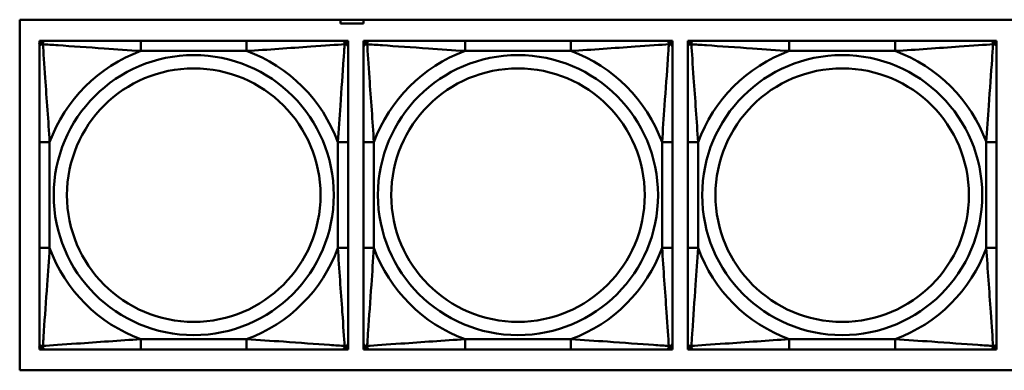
# Model space of a CAD drawing. Header units: inches. Extents: x 7.4 to 53, y 27.5 to 52.4.
# Tile 98 of 128: x 42.819 to 44.702, y 31.659 to 32.329. Entities that reach past the tile are written whole.
import ezdxf

# ---------------------------------------------------------------- set-up
doc = ezdxf.new("R2010")
doc.units = ezdxf.units.IN
doc.header["$MEASUREMENT"] = 0
doc.layers.add('Visible Edges(ANSI)', color=7, linetype='Continuous', lineweight=50)
doc.layers.add('Visible Tangent Edges(ANSI)', color=7, linetype='Continuous', lineweight=50)

msp = doc.modelspace()

# ---------------------------------------------------------------- linework, layer by layer
at = {"layer": 'Visible Edges(ANSI)'}
for p, q in [((42.8188, 31.6588), (42.8188, 32.3294)), ((42.8188, 32.3294), (45.3496, 32.3294)), ((43.4326, 32.3221), (43.4326, 32.3294)), ((43.4766, 32.3294), (43.4766, 32.3221)), ((43.4766, 32.3221), (43.4326, 32.3221)), ((42.8564, 32.2892), (42.8623, 32.2892)), ((42.8564, 32.2833), (42.8564, 32.2892)), ((42.8564, 32.2774), (42.8564, 32.2833)), ((42.8623, 32.2892), (42.8682, 32.2892)), ((43.2528, 32.2892), (43.0505, 32.2892)), ((43.4351, 32.2892), (43.441, 32.2892)), ((43.441, 32.2892), (43.447, 32.2892)), ((43.447, 32.2892), (43.447, 32.2833)), ((43.447, 32.2833), (43.447, 32.2774)), ((43.4764, 32.2892), (43.4823, 32.2892)), ((43.4764, 32.2833), (43.4764, 32.2892)), ((43.4764, 32.2774), (43.4764, 32.2833)), ((43.4823, 32.2892), (43.4882, 32.2892)), ((43.8728, 32.2892), (43.6705, 32.2892)), ((44.0551, 32.2892), (44.061, 32.2892)), ((44.061, 32.2892), (44.067, 32.2892)), ((44.067, 32.2892), (44.067, 32.2833)), ((44.067, 32.2833), (44.067, 32.2774)), ((44.0964, 32.2892), (44.1023, 32.2892)), ((44.0964, 32.2833), (44.0964, 32.2892)), ((44.0964, 32.2774), (44.0964, 32.2833)), ((44.1023, 32.2892), (44.1082, 32.2892)), ((44.4928, 32.2892), (44.2905, 32.2892)), ((44.6751, 32.2892), (44.681, 32.2892)), ((44.681, 32.2892), (44.687, 32.2892)), ((44.687, 32.2892), (44.687, 32.2833)), ((44.687, 32.2833), (44.687, 32.2774)), ((42.8564, 32.0951), (42.8564, 31.8928)), ((43.447, 31.8928), (43.447, 32.0951)), ((43.4764, 32.0951), (43.4764, 31.8928)), ((44.067, 31.8928), (44.067, 32.0951)), ((44.0964, 32.0951), (44.0964, 31.8928)), ((44.687, 31.8928), (44.687, 32.0951)), ((42.8564, 31.7046), (42.8564, 31.7105)), ((43.447, 31.7105), (43.447, 31.7046)), ((43.4764, 31.7046), (43.4764, 31.7105)), ((44.067, 31.7105), (44.067, 31.7046)), ((44.0964, 31.7046), (44.0964, 31.7105)), ((44.687, 31.7105), (44.687, 31.7046)), ((42.8564, 31.6986), (42.8564, 31.7046)), ((42.8623, 31.6986), (42.8564, 31.6986)), ((42.8682, 31.6986), (42.8623, 31.6986)), ((43.0505, 31.6986), (43.2528, 31.6986)), ((43.441, 31.6986), (43.4351, 31.6986)), ((43.447, 31.6986), (43.441, 31.6986)), ((43.447, 31.7046), (43.447, 31.6986)), ((43.4764, 31.6986), (43.4764, 31.7046)), ((43.4823, 31.6986), (43.4764, 31.6986)), ((43.4882, 31.6986), (43.4823, 31.6986)), ((43.6705, 31.6986), (43.8728, 31.6986)), ((44.061, 31.6986), (44.0551, 31.6986)), ((44.067, 31.6986), (44.061, 31.6986)), ((44.067, 31.7046), (44.067, 31.6986)), ((44.0964, 31.6986), (44.0964, 31.7046)), ((44.1023, 31.6986), (44.0964, 31.6986)), ((44.1082, 31.6986), (44.1023, 31.6986)), ((44.2905, 31.6986), (44.4928, 31.6986)), ((44.681, 31.6986), (44.6751, 31.6986)), ((44.687, 31.6986), (44.681, 31.6986)), ((44.687, 31.7046), (44.687, 31.6986)), ((45.3496, 31.6588), (42.8188, 31.6588))]:
    msp.add_line(p, q, dxfattribs=at)
for centre, radius, start, end in [((42.8623, 32.2833), 0.00591, 90, 180), ((42.8682, 32.2774), 0.0118, 90, 180), ((43.4351, 32.2774), 0.0118, 0, 90), ((43.441, 32.2833), 0.00591, 0, 90), ((43.4823, 32.2833), 0.00591, 90, 180), ((43.4882, 32.2774), 0.0118, 90, 180), ((44.0551, 32.2774), 0.0118, 0, 90), ((44.061, 32.2833), 0.00591, 0, 90), ((44.1023, 32.2833), 0.00591, 90, 180), ((44.1082, 32.2774), 0.0118, 90, 180), ((44.6751, 32.2774), 0.0118, 0, 90), ((44.681, 32.2833), 0.00591, 0, 90), ((42.8682, 31.7105), 0.0118, 180, 270), ((43.4351, 31.7105), 0.0118, 270, 0), ((43.4882, 31.7105), 0.0118, 180, 270), ((44.0551, 31.7105), 0.0118, 270, 0), ((44.1082, 31.7105), 0.0118, 180, 270), ((44.6751, 31.7105), 0.0118, 270, 0), ((42.8623, 31.7046), 0.00591, 180, 270), ((43.441, 31.7046), 0.00591, 270, 0), ((43.4823, 31.7046), 0.00591, 180, 270), ((44.061, 31.7046), 0.00591, 270, 0), ((44.1023, 31.7046), 0.00591, 180, 270), ((44.681, 31.7046), 0.00591, 270, 0)]:
    msp.add_arc(centre, radius, start, end, dxfattribs=at)
for points, knots in [([(42.8564, 32.2774), (42.8564, 32.2717), (42.8564, 32.2592), (42.8564, 32.2439), (42.8564, 32.2205), (42.8564, 32.1914), (42.8564, 32.1623), (42.8564, 32.1401), (42.8564, 32.1175), (42.8564, 32.0951)], [-0.7968224, -0.7968224, -0.7968224, -0.7968224, -0.6514613, -0.6514613, -0.6514613, -0.427691, -0.427691, -0.427691, -0.2569517, -0.2569517, -0.2569517, -0.2569517]), ([(43.0505, 32.2892), (43.0269, 32.2892), (43.0029, 32.2892), (42.9795, 32.2892), (42.9488, 32.2892), (42.918, 32.2892), (42.8947, 32.2892), (42.8827, 32.2892), (42.8731, 32.2892), (42.8682, 32.2892)], [0.2569537, 0.2569537, 0.2569537, 0.2569537, 0.4371919, 0.4371919, 0.4371919, 0.6739428, 0.6739428, 0.6739428, 0.7963818, 0.7963818, 0.7963818, 0.7963818]), ([(43.4351, 32.2892), (43.4294, 32.2892), (43.4169, 32.2892), (43.4017, 32.2892), (43.3783, 32.2892), (43.3492, 32.2892), (43.3201, 32.2892), (43.2979, 32.2892), (43.2752, 32.2892), (43.2528, 32.2892)], [-0.7968224, -0.7968224, -0.7968224, -0.7968224, -0.6514613, -0.6514613, -0.6514613, -0.427691, -0.427691, -0.427691, -0.2569517, -0.2569517, -0.2569517, -0.2569517]), ([(43.447, 32.0951), (43.447, 32.1187), (43.447, 32.1427), (43.447, 32.1661), (43.447, 32.1968), (43.447, 32.2276), (43.447, 32.2509), (43.447, 32.2629), (43.447, 32.2725), (43.447, 32.2774)], [0.2569537, 0.2569537, 0.2569537, 0.2569537, 0.4371919, 0.4371919, 0.4371919, 0.6739428, 0.6739428, 0.6739428, 0.7963818, 0.7963818, 0.7963818, 0.7963818]), ([(43.4764, 32.2774), (43.4764, 32.2717), (43.4764, 32.2592), (43.4764, 32.2439), (43.4764, 32.2205), (43.4764, 32.1914), (43.4764, 32.1623), (43.4764, 32.1401), (43.4764, 32.1175), (43.4764, 32.0951)], [-0.7968224, -0.7968224, -0.7968224, -0.7968224, -0.6514613, -0.6514613, -0.6514613, -0.427691, -0.427691, -0.427691, -0.2569517, -0.2569517, -0.2569517, -0.2569517]), ([(43.6705, 32.2892), (43.6469, 32.2892), (43.6229, 32.2892), (43.5995, 32.2892), (43.5688, 32.2892), (43.538, 32.2892), (43.5147, 32.2892), (43.5027, 32.2892), (43.4931, 32.2892), (43.4882, 32.2892)], [0.2569537, 0.2569537, 0.2569537, 0.2569537, 0.4371919, 0.4371919, 0.4371919, 0.6739428, 0.6739428, 0.6739428, 0.7963818, 0.7963818, 0.7963818, 0.7963818]), ([(44.0551, 32.2892), (44.0494, 32.2892), (44.0369, 32.2892), (44.0217, 32.2892), (43.9983, 32.2892), (43.9692, 32.2892), (43.9401, 32.2892), (43.9179, 32.2892), (43.8952, 32.2892), (43.8728, 32.2892)], [-0.7968224, -0.7968224, -0.7968224, -0.7968224, -0.6514613, -0.6514613, -0.6514613, -0.427691, -0.427691, -0.427691, -0.2569517, -0.2569517, -0.2569517, -0.2569517]), ([(44.067, 32.0951), (44.067, 32.1187), (44.067, 32.1427), (44.067, 32.1661), (44.067, 32.1968), (44.067, 32.2276), (44.067, 32.2509), (44.067, 32.2629), (44.067, 32.2725), (44.067, 32.2774)], [0.2569537, 0.2569537, 0.2569537, 0.2569537, 0.4371919, 0.4371919, 0.4371919, 0.6739428, 0.6739428, 0.6739428, 0.7963818, 0.7963818, 0.7963818, 0.7963818]), ([(44.0964, 32.2774), (44.0964, 32.2717), (44.0964, 32.2592), (44.0964, 32.2439), (44.0964, 32.2205), (44.0964, 32.1914), (44.0964, 32.1623), (44.0964, 32.1401), (44.0964, 32.1175), (44.0964, 32.0951)], [-0.7968224, -0.7968224, -0.7968224, -0.7968224, -0.6514613, -0.6514613, -0.6514613, -0.427691, -0.427691, -0.427691, -0.2569517, -0.2569517, -0.2569517, -0.2569517]), ([(44.2905, 32.2892), (44.2669, 32.2892), (44.2429, 32.2892), (44.2195, 32.2892), (44.1888, 32.2892), (44.158, 32.2892), (44.1347, 32.2892), (44.1227, 32.2892), (44.1131, 32.2892), (44.1082, 32.2892)], [0.2569537, 0.2569537, 0.2569537, 0.2569537, 0.4371919, 0.4371919, 0.4371919, 0.6739428, 0.6739428, 0.6739428, 0.7963818, 0.7963818, 0.7963818, 0.7963818]), ([(44.6751, 32.2892), (44.6694, 32.2892), (44.6569, 32.2892), (44.6417, 32.2892), (44.6183, 32.2892), (44.5892, 32.2892), (44.5601, 32.2892), (44.5379, 32.2892), (44.5152, 32.2892), (44.4928, 32.2892)], [-0.7968224, -0.7968224, -0.7968224, -0.7968224, -0.6514613, -0.6514613, -0.6514613, -0.427691, -0.427691, -0.427691, -0.2569517, -0.2569517, -0.2569517, -0.2569517]), ([(44.687, 32.0951), (44.687, 32.1187), (44.687, 32.1427), (44.687, 32.1661), (44.687, 32.1968), (44.687, 32.2276), (44.687, 32.2509), (44.687, 32.2629), (44.687, 32.2725), (44.687, 32.2774)], [0.2569537, 0.2569537, 0.2569537, 0.2569537, 0.4371919, 0.4371919, 0.4371919, 0.6739428, 0.6739428, 0.6739428, 0.7963818, 0.7963818, 0.7963818, 0.7963818]), ([(42.8564, 31.8928), (42.8564, 31.8691), (42.8564, 31.8451), (42.8564, 31.8218), (42.8564, 31.7911), (42.8564, 31.7602), (42.8564, 31.737), (42.8564, 31.7249), (42.8564, 31.7153), (42.8564, 31.7105)], [0.2569537, 0.2569537, 0.2569537, 0.2569537, 0.4371919, 0.4371919, 0.4371919, 0.6739428, 0.6739428, 0.6739428, 0.7963818, 0.7963818, 0.7963818, 0.7963818]), ([(43.447, 31.7105), (43.447, 31.7162), (43.447, 31.7287), (43.447, 31.7439), (43.447, 31.7673), (43.447, 31.7964), (43.447, 31.8255), (43.447, 31.8477), (43.447, 31.8704), (43.447, 31.8928)], [-0.7968224, -0.7968224, -0.7968224, -0.7968224, -0.6514613, -0.6514613, -0.6514613, -0.427691, -0.427691, -0.427691, -0.2569517, -0.2569517, -0.2569517, -0.2569517]), ([(43.4764, 31.8928), (43.4764, 31.8691), (43.4764, 31.8451), (43.4764, 31.8218), (43.4764, 31.7911), (43.4764, 31.7602), (43.4764, 31.737), (43.4764, 31.7249), (43.4764, 31.7153), (43.4764, 31.7105)], [0.2569537, 0.2569537, 0.2569537, 0.2569537, 0.4371919, 0.4371919, 0.4371919, 0.6739428, 0.6739428, 0.6739428, 0.7963818, 0.7963818, 0.7963818, 0.7963818]), ([(44.067, 31.7105), (44.067, 31.7162), (44.067, 31.7287), (44.067, 31.7439), (44.067, 31.7673), (44.067, 31.7964), (44.067, 31.8255), (44.067, 31.8477), (44.067, 31.8704), (44.067, 31.8928)], [-0.7968224, -0.7968224, -0.7968224, -0.7968224, -0.6514613, -0.6514613, -0.6514613, -0.427691, -0.427691, -0.427691, -0.2569517, -0.2569517, -0.2569517, -0.2569517]), ([(44.0964, 31.8928), (44.0964, 31.8691), (44.0964, 31.8451), (44.0964, 31.8218), (44.0964, 31.7911), (44.0964, 31.7602), (44.0964, 31.737), (44.0964, 31.7249), (44.0964, 31.7153), (44.0964, 31.7105)], [0.2569537, 0.2569537, 0.2569537, 0.2569537, 0.4371919, 0.4371919, 0.4371919, 0.6739428, 0.6739428, 0.6739428, 0.7963818, 0.7963818, 0.7963818, 0.7963818]), ([(44.687, 31.7105), (44.687, 31.7162), (44.687, 31.7287), (44.687, 31.7439), (44.687, 31.7673), (44.687, 31.7964), (44.687, 31.8255), (44.687, 31.8477), (44.687, 31.8704), (44.687, 31.8928)], [-0.7968224, -0.7968224, -0.7968224, -0.7968224, -0.6514613, -0.6514613, -0.6514613, -0.427691, -0.427691, -0.427691, -0.2569517, -0.2569517, -0.2569517, -0.2569517]), ([(42.8682, 31.6986), (42.8739, 31.6986), (42.8864, 31.6986), (42.9017, 31.6986), (42.9251, 31.6986), (42.9542, 31.6986), (42.9833, 31.6986), (43.0055, 31.6986), (43.0281, 31.6986), (43.0505, 31.6986)], [-0.7968224, -0.7968224, -0.7968224, -0.7968224, -0.6514613, -0.6514613, -0.6514613, -0.427691, -0.427691, -0.427691, -0.2569517, -0.2569517, -0.2569517, -0.2569517]), ([(43.2528, 31.6986), (43.2765, 31.6986), (43.3005, 31.6986), (43.3238, 31.6986), (43.3545, 31.6986), (43.3854, 31.6986), (43.4086, 31.6986), (43.4207, 31.6986), (43.4303, 31.6986), (43.4351, 31.6986)], [0.2569537, 0.2569537, 0.2569537, 0.2569537, 0.4371919, 0.4371919, 0.4371919, 0.6739428, 0.6739428, 0.6739428, 0.7963818, 0.7963818, 0.7963818, 0.7963818]), ([(43.4882, 31.6986), (43.4939, 31.6986), (43.5064, 31.6986), (43.5217, 31.6986), (43.5451, 31.6986), (43.5742, 31.6986), (43.6033, 31.6986), (43.6255, 31.6986), (43.6481, 31.6986), (43.6705, 31.6986)], [-0.7968224, -0.7968224, -0.7968224, -0.7968224, -0.6514613, -0.6514613, -0.6514613, -0.427691, -0.427691, -0.427691, -0.2569517, -0.2569517, -0.2569517, -0.2569517]), ([(43.8728, 31.6986), (43.8965, 31.6986), (43.9205, 31.6986), (43.9438, 31.6986), (43.9745, 31.6986), (44.0054, 31.6986), (44.0286, 31.6986), (44.0407, 31.6986), (44.0503, 31.6986), (44.0551, 31.6986)], [0.2569537, 0.2569537, 0.2569537, 0.2569537, 0.4371919, 0.4371919, 0.4371919, 0.6739428, 0.6739428, 0.6739428, 0.7963818, 0.7963818, 0.7963818, 0.7963818]), ([(44.1082, 31.6986), (44.1139, 31.6986), (44.1264, 31.6986), (44.1417, 31.6986), (44.1651, 31.6986), (44.1942, 31.6986), (44.2233, 31.6986), (44.2455, 31.6986), (44.2681, 31.6986), (44.2905, 31.6986)], [-0.7968224, -0.7968224, -0.7968224, -0.7968224, -0.6514613, -0.6514613, -0.6514613, -0.427691, -0.427691, -0.427691, -0.2569517, -0.2569517, -0.2569517, -0.2569517]), ([(44.4928, 31.6986), (44.5165, 31.6986), (44.5405, 31.6986), (44.5638, 31.6986), (44.5945, 31.6986), (44.6254, 31.6986), (44.6486, 31.6986), (44.6607, 31.6986), (44.6703, 31.6986), (44.6751, 31.6986)], [0.2569537, 0.2569537, 0.2569537, 0.2569537, 0.4371919, 0.4371919, 0.4371919, 0.6739428, 0.6739428, 0.6739428, 0.7963818, 0.7963818, 0.7963818, 0.7963818])]:
    msp.add_open_spline(points, degree=3, knots=knots, dxfattribs=at)
at = {"layer": 'Visible Tangent Edges(ANSI)'}
for p, q in [((43.0505, 32.2892), (43.0505, 32.2695)), ((43.2528, 32.2892), (43.2528, 32.2695)), ((43.6705, 32.2892), (43.6705, 32.2695)), ((43.8728, 32.2892), (43.8728, 32.2695)), ((44.2905, 32.2892), (44.2905, 32.2695)), ((44.4928, 32.2892), (44.4928, 32.2695)), ((43.0505, 32.2695), (43.2528, 32.2695)), ((43.6705, 32.2695), (43.8728, 32.2695)), ((44.2905, 32.2695), (44.4928, 32.2695)), ((42.8564, 32.0951), (42.8761, 32.0951)), ((42.8761, 31.8928), (42.8761, 32.0951)), ((43.4273, 32.0951), (43.4273, 31.8928)), ((43.447, 32.0951), (43.4273, 32.0951)), ((43.4764, 32.0951), (43.4961, 32.0951)), ((43.4961, 31.8928), (43.4961, 32.0951)), ((44.0473, 32.0951), (44.0473, 31.8928)), ((44.067, 32.0951), (44.0473, 32.0951)), ((44.0964, 32.0951), (44.1161, 32.0951)), ((44.1161, 31.8928), (44.1161, 32.0951)), ((44.6673, 32.0951), (44.6673, 31.8928)), ((44.687, 32.0951), (44.6673, 32.0951)), ((42.8564, 31.8928), (42.8761, 31.8928)), ((43.447, 31.8928), (43.4273, 31.8928)), ((43.4764, 31.8928), (43.4961, 31.8928)), ((44.067, 31.8928), (44.0473, 31.8928)), ((44.0964, 31.8928), (44.1161, 31.8928)), ((44.687, 31.8928), (44.6673, 31.8928)), ((43.2528, 31.7183), (43.0505, 31.7183)), ((43.0505, 31.6986), (43.0505, 31.7183)), ((43.2528, 31.6986), (43.2528, 31.7183)), ((43.8728, 31.7183), (43.6705, 31.7183)), ((43.6705, 31.6986), (43.6705, 31.7183)), ((43.8728, 31.6986), (43.8728, 31.7183)), ((44.4928, 31.7183), (44.2905, 31.7183)), ((44.2905, 31.6986), (44.2905, 31.7183)), ((44.4928, 31.6986), (44.4928, 31.7183))]:
    msp.add_line(p, q, dxfattribs=at)
for centre, radius in [((43.1517, 31.9939), 0.2678), ((43.7717, 31.9939), 0.2678), ((44.3917, 31.9939), 0.2678), ((43.1517, 31.9939), 0.2424), ((43.7717, 31.9939), 0.2424), ((44.3917, 31.9939), 0.2424)]:
    msp.add_circle(centre, radius, dxfattribs=at)
for centre, start, end in [((43.1517, 31.9939), 110.1547, 159.8453), ((43.1517, 31.9939), 20.1547, 69.8453), ((43.7717, 31.9939), 110.1547, 159.8453), ((43.7717, 31.9939), 20.1547, 69.8453), ((44.3917, 31.9939), 110.1547, 159.8453), ((44.3917, 31.9939), 20.1547, 69.8453), ((43.1517, 31.9939), 200.1547, 249.8453), ((43.1517, 31.9939), 290.1547, 339.8453), ((43.7717, 31.9939), 200.1547, 249.8453), ((43.7717, 31.9939), 290.1547, 339.8453), ((44.3917, 31.9939), 200.1547, 249.8453), ((44.3917, 31.9939), 290.1547, 339.8453)]:
    msp.add_arc(centre, 0.2936, start, end, dxfattribs=at)
for points, knots in [([(42.8564, 32.2774), (42.8564, 32.2779), (42.8565, 32.2784), (42.8567, 32.2793), (42.8569, 32.2797), (42.8573, 32.2803), (42.8575, 32.2805), (42.8578, 32.2808), (42.8579, 32.2809), (42.8583, 32.2812), (42.8586, 32.2814), (42.8596, 32.2819), (42.8602, 32.2821), (42.8617, 32.2823), (42.8624, 32.2824), (42.8633, 32.2823)], [-0.0532704, -0.0532704, -0.0532704, -0.0532704, -0.04377373, -0.04377373, -0.03521335, -0.03521335, -0.02986312, -0.02986312, -0.02651922, -0.02651922, -0.01983142, -0.01983142, -0.00913095, -0.00913095, 0.00023197, 0.00023197, 0.00023197, 0.00023197]), ([(42.8633, 32.2823), (42.8632, 32.2832), (42.8633, 32.2839), (42.8635, 32.2854), (42.8637, 32.286), (42.8642, 32.287), (42.8644, 32.2873), (42.8647, 32.2877), (42.8648, 32.2878), (42.8651, 32.2881), (42.8653, 32.2883), (42.8659, 32.2887), (42.8663, 32.2889), (42.8672, 32.2891), (42.8677, 32.2892), (42.8682, 32.2892)], [-0.00023197, -0.00023197, -0.00023197, -0.00023197, 0.00913095, 0.00913095, 0.01983142, 0.01983142, 0.02651922, 0.02651922, 0.02986312, 0.02986312, 0.03521335, 0.03521335, 0.04377373, 0.04377373, 0.0532704, 0.0532704, 0.0532704, 0.0532704]), ([(42.8633, 32.2823), (42.8709, 32.2819), (42.8809, 32.2812), (42.918, 32.2787), (42.9497, 32.2764), (43.0039, 32.2726), (43.0272, 32.2709), (43.0505, 32.2695)], [-0.7478145, -0.7478145, -0.7478145, -0.7478145, -0.6493253, -0.6493253, -0.427691, -0.427691, -0.2569537, -0.2569537, -0.2569537, -0.2569537]), ([(42.8761, 32.0951), (42.8737, 32.1355), (42.8704, 32.1779), (42.8658, 32.2436), (42.8642, 32.268), (42.8633, 32.2823)], [0.2569517, 0.2569517, 0.2569517, 0.2569517, 0.5559983, 0.5559983, 0.7482818, 0.7482818, 0.7482818, 0.7482818]), ([(43.2528, 32.2695), (43.2933, 32.2719), (43.3357, 32.2752), (43.4013, 32.2798), (43.4257, 32.2814), (43.4401, 32.2823)], [0.2569517, 0.2569517, 0.2569517, 0.2569517, 0.5559983, 0.5559983, 0.7482818, 0.7482818, 0.7482818, 0.7482818]), ([(43.4401, 32.2823), (43.4396, 32.2747), (43.439, 32.2647), (43.4365, 32.2276), (43.4342, 32.1959), (43.4303, 32.1417), (43.4287, 32.1184), (43.4273, 32.0951)], [-0.7478145, -0.7478145, -0.7478145, -0.7478145, -0.6493253, -0.6493253, -0.427691, -0.427691, -0.2569537, -0.2569537, -0.2569537, -0.2569537]), ([(43.4351, 32.2892), (43.4357, 32.2892), (43.4362, 32.2891), (43.4371, 32.2889), (43.4375, 32.2887), (43.438, 32.2883), (43.4382, 32.2881), (43.4386, 32.2878), (43.4387, 32.2877), (43.439, 32.2873), (43.4392, 32.287), (43.4396, 32.286), (43.4398, 32.2854), (43.4401, 32.2839), (43.4401, 32.2832), (43.4401, 32.2823)], [-0.0532704, -0.0532704, -0.0532704, -0.0532704, -0.04377373, -0.04377373, -0.03521335, -0.03521335, -0.02986312, -0.02986312, -0.02651922, -0.02651922, -0.01983142, -0.01983142, -0.00913095, -0.00913095, 0.00023197, 0.00023197, 0.00023197, 0.00023197]), ([(43.4401, 32.2823), (43.4409, 32.2824), (43.4417, 32.2823), (43.4431, 32.2821), (43.4438, 32.2819), (43.4447, 32.2814), (43.445, 32.2812), (43.4455, 32.2809), (43.4456, 32.2808), (43.4459, 32.2805), (43.4461, 32.2803), (43.4465, 32.2797), (43.4466, 32.2793), (43.4469, 32.2784), (43.447, 32.2779), (43.447, 32.2774)], [-0.00023197, -0.00023197, -0.00023197, -0.00023197, 0.00913095, 0.00913095, 0.01983142, 0.01983142, 0.02651922, 0.02651922, 0.02986312, 0.02986312, 0.03521335, 0.03521335, 0.04377373, 0.04377373, 0.0532704, 0.0532704, 0.0532704, 0.0532704]), ([(43.4764, 32.2774), (43.4764, 32.2779), (43.4765, 32.2784), (43.4767, 32.2793), (43.4769, 32.2797), (43.4773, 32.2803), (43.4775, 32.2805), (43.4778, 32.2808), (43.4779, 32.2809), (43.4783, 32.2812), (43.4786, 32.2814), (43.4796, 32.2819), (43.4802, 32.2821), (43.4817, 32.2823), (43.4824, 32.2824), (43.4833, 32.2823)], [-0.0532704, -0.0532704, -0.0532704, -0.0532704, -0.04377373, -0.04377373, -0.03521335, -0.03521335, -0.02986312, -0.02986312, -0.02651922, -0.02651922, -0.01983142, -0.01983142, -0.00913095, -0.00913095, 0.00023197, 0.00023197, 0.00023197, 0.00023197]), ([(43.4833, 32.2823), (43.4832, 32.2832), (43.4833, 32.2839), (43.4835, 32.2854), (43.4837, 32.286), (43.4842, 32.287), (43.4844, 32.2873), (43.4847, 32.2877), (43.4848, 32.2878), (43.4851, 32.2881), (43.4853, 32.2883), (43.4859, 32.2887), (43.4863, 32.2889), (43.4872, 32.2891), (43.4877, 32.2892), (43.4882, 32.2892)], [-0.00023197, -0.00023197, -0.00023197, -0.00023197, 0.00913095, 0.00913095, 0.01983142, 0.01983142, 0.02651922, 0.02651922, 0.02986312, 0.02986312, 0.03521335, 0.03521335, 0.04377373, 0.04377373, 0.0532704, 0.0532704, 0.0532704, 0.0532704]), ([(43.4833, 32.2823), (43.4909, 32.2819), (43.5009, 32.2812), (43.538, 32.2787), (43.5697, 32.2764), (43.6239, 32.2726), (43.6472, 32.2709), (43.6705, 32.2695)], [-0.7478145, -0.7478145, -0.7478145, -0.7478145, -0.6493253, -0.6493253, -0.427691, -0.427691, -0.2569537, -0.2569537, -0.2569537, -0.2569537]), ([(43.4961, 32.0951), (43.4937, 32.1355), (43.4904, 32.1779), (43.4858, 32.2436), (43.4842, 32.268), (43.4833, 32.2823)], [0.2569517, 0.2569517, 0.2569517, 0.2569517, 0.5559983, 0.5559983, 0.7482818, 0.7482818, 0.7482818, 0.7482818]), ([(43.8728, 32.2695), (43.9133, 32.2719), (43.9557, 32.2752), (44.0213, 32.2798), (44.0457, 32.2814), (44.0601, 32.2823)], [0.2569517, 0.2569517, 0.2569517, 0.2569517, 0.5559983, 0.5559983, 0.7482818, 0.7482818, 0.7482818, 0.7482818]), ([(44.0601, 32.2823), (44.0596, 32.2747), (44.059, 32.2647), (44.0565, 32.2276), (44.0542, 32.1959), (44.0503, 32.1417), (44.0487, 32.1184), (44.0473, 32.0951)], [-0.7478145, -0.7478145, -0.7478145, -0.7478145, -0.6493253, -0.6493253, -0.427691, -0.427691, -0.2569537, -0.2569537, -0.2569537, -0.2569537]), ([(44.0551, 32.2892), (44.0557, 32.2892), (44.0562, 32.2891), (44.0571, 32.2889), (44.0575, 32.2887), (44.058, 32.2883), (44.0582, 32.2881), (44.0586, 32.2878), (44.0587, 32.2877), (44.059, 32.2873), (44.0592, 32.287), (44.0596, 32.286), (44.0598, 32.2854), (44.0601, 32.2839), (44.0601, 32.2832), (44.0601, 32.2823)], [-0.0532704, -0.0532704, -0.0532704, -0.0532704, -0.04377373, -0.04377373, -0.03521335, -0.03521335, -0.02986312, -0.02986312, -0.02651922, -0.02651922, -0.01983142, -0.01983142, -0.00913095, -0.00913095, 0.00023197, 0.00023197, 0.00023197, 0.00023197]), ([(44.0601, 32.2823), (44.0609, 32.2824), (44.0617, 32.2823), (44.0631, 32.2821), (44.0638, 32.2819), (44.0647, 32.2814), (44.065, 32.2812), (44.0655, 32.2809), (44.0656, 32.2808), (44.0659, 32.2805), (44.0661, 32.2803), (44.0665, 32.2797), (44.0666, 32.2793), (44.0669, 32.2784), (44.067, 32.2779), (44.067, 32.2774)], [-0.00023197, -0.00023197, -0.00023197, -0.00023197, 0.00913095, 0.00913095, 0.01983142, 0.01983142, 0.02651922, 0.02651922, 0.02986312, 0.02986312, 0.03521335, 0.03521335, 0.04377373, 0.04377373, 0.0532704, 0.0532704, 0.0532704, 0.0532704]), ([(44.0964, 32.2774), (44.0964, 32.2779), (44.0965, 32.2784), (44.0967, 32.2793), (44.0969, 32.2797), (44.0973, 32.2803), (44.0975, 32.2805), (44.0978, 32.2808), (44.0979, 32.2809), (44.0983, 32.2812), (44.0986, 32.2814), (44.0996, 32.2819), (44.1002, 32.2821), (44.1017, 32.2823), (44.1024, 32.2824), (44.1033, 32.2823)], [-0.0532704, -0.0532704, -0.0532704, -0.0532704, -0.04377373, -0.04377373, -0.03521335, -0.03521335, -0.02986312, -0.02986312, -0.02651922, -0.02651922, -0.01983142, -0.01983142, -0.00913095, -0.00913095, 0.00023197, 0.00023197, 0.00023197, 0.00023197]), ([(44.1033, 32.2823), (44.1032, 32.2832), (44.1033, 32.2839), (44.1035, 32.2854), (44.1037, 32.286), (44.1042, 32.287), (44.1044, 32.2873), (44.1047, 32.2877), (44.1048, 32.2878), (44.1051, 32.2881), (44.1053, 32.2883), (44.1059, 32.2887), (44.1063, 32.2889), (44.1072, 32.2891), (44.1077, 32.2892), (44.1082, 32.2892)], [-0.00023197, -0.00023197, -0.00023197, -0.00023197, 0.00913095, 0.00913095, 0.01983142, 0.01983142, 0.02651922, 0.02651922, 0.02986312, 0.02986312, 0.03521335, 0.03521335, 0.04377373, 0.04377373, 0.0532704, 0.0532704, 0.0532704, 0.0532704]), ([(44.1033, 32.2823), (44.1109, 32.2819), (44.1209, 32.2812), (44.158, 32.2787), (44.1897, 32.2764), (44.2439, 32.2726), (44.2672, 32.2709), (44.2905, 32.2695)], [-0.7478145, -0.7478145, -0.7478145, -0.7478145, -0.6493253, -0.6493253, -0.427691, -0.427691, -0.2569537, -0.2569537, -0.2569537, -0.2569537]), ([(44.1161, 32.0951), (44.1137, 32.1355), (44.1104, 32.1779), (44.1058, 32.2436), (44.1042, 32.268), (44.1033, 32.2823)], [0.2569517, 0.2569517, 0.2569517, 0.2569517, 0.5559983, 0.5559983, 0.7482818, 0.7482818, 0.7482818, 0.7482818]), ([(44.4928, 32.2695), (44.5333, 32.2719), (44.5757, 32.2752), (44.6413, 32.2798), (44.6657, 32.2814), (44.6801, 32.2823)], [0.2569517, 0.2569517, 0.2569517, 0.2569517, 0.5559983, 0.5559983, 0.7482818, 0.7482818, 0.7482818, 0.7482818]), ([(44.6801, 32.2823), (44.6796, 32.2747), (44.679, 32.2647), (44.6765, 32.2276), (44.6742, 32.1959), (44.6703, 32.1417), (44.6687, 32.1184), (44.6673, 32.0951)], [-0.7478145, -0.7478145, -0.7478145, -0.7478145, -0.6493253, -0.6493253, -0.427691, -0.427691, -0.2569537, -0.2569537, -0.2569537, -0.2569537]), ([(44.6751, 32.2892), (44.6757, 32.2892), (44.6762, 32.2891), (44.6771, 32.2889), (44.6775, 32.2887), (44.678, 32.2883), (44.6782, 32.2881), (44.6786, 32.2878), (44.6787, 32.2877), (44.679, 32.2873), (44.6792, 32.287), (44.6796, 32.286), (44.6798, 32.2854), (44.6801, 32.2839), (44.6801, 32.2832), (44.6801, 32.2823)], [-0.0532704, -0.0532704, -0.0532704, -0.0532704, -0.04377373, -0.04377373, -0.03521335, -0.03521335, -0.02986312, -0.02986312, -0.02651922, -0.02651922, -0.01983142, -0.01983142, -0.00913095, -0.00913095, 0.00023197, 0.00023197, 0.00023197, 0.00023197]), ([(44.6801, 32.2823), (44.6809, 32.2824), (44.6817, 32.2823), (44.6831, 32.2821), (44.6838, 32.2819), (44.6847, 32.2814), (44.685, 32.2812), (44.6855, 32.2809), (44.6856, 32.2808), (44.6859, 32.2805), (44.6861, 32.2803), (44.6865, 32.2797), (44.6866, 32.2793), (44.6869, 32.2784), (44.687, 32.2779), (44.687, 32.2774)], [-0.00023197, -0.00023197, -0.00023197, -0.00023197, 0.00913095, 0.00913095, 0.01983142, 0.01983142, 0.02651922, 0.02651922, 0.02986312, 0.02986312, 0.03521335, 0.03521335, 0.04377373, 0.04377373, 0.0532704, 0.0532704, 0.0532704, 0.0532704]), ([(42.8633, 31.7055), (42.8637, 31.7131), (42.8644, 31.7232), (42.8669, 31.7602), (42.8692, 31.7919), (42.873, 31.8462), (42.8747, 31.8694), (42.8761, 31.8928)], [-0.7478145, -0.7478145, -0.7478145, -0.7478145, -0.6493253, -0.6493253, -0.427691, -0.427691, -0.2569537, -0.2569537, -0.2569537, -0.2569537]), ([(43.4273, 31.8928), (43.4297, 31.8523), (43.433, 31.8099), (43.4376, 31.7443), (43.4392, 31.7199), (43.4401, 31.7055)], [0.2569517, 0.2569517, 0.2569517, 0.2569517, 0.5559983, 0.5559983, 0.7482818, 0.7482818, 0.7482818, 0.7482818]), ([(43.4833, 31.7055), (43.4837, 31.7131), (43.4844, 31.7232), (43.4869, 31.7602), (43.4892, 31.7919), (43.493, 31.8462), (43.4947, 31.8694), (43.4961, 31.8928)], [-0.7478145, -0.7478145, -0.7478145, -0.7478145, -0.6493253, -0.6493253, -0.427691, -0.427691, -0.2569537, -0.2569537, -0.2569537, -0.2569537]), ([(44.0473, 31.8928), (44.0497, 31.8523), (44.053, 31.8099), (44.0576, 31.7443), (44.0592, 31.7199), (44.0601, 31.7055)], [0.2569517, 0.2569517, 0.2569517, 0.2569517, 0.5559983, 0.5559983, 0.7482818, 0.7482818, 0.7482818, 0.7482818]), ([(44.1033, 31.7055), (44.1037, 31.7131), (44.1044, 31.7232), (44.1069, 31.7602), (44.1092, 31.7919), (44.113, 31.8462), (44.1147, 31.8694), (44.1161, 31.8928)], [-0.7478145, -0.7478145, -0.7478145, -0.7478145, -0.6493253, -0.6493253, -0.427691, -0.427691, -0.2569537, -0.2569537, -0.2569537, -0.2569537]), ([(44.6673, 31.8928), (44.6697, 31.8523), (44.673, 31.8099), (44.6776, 31.7443), (44.6792, 31.7199), (44.6801, 31.7055)], [0.2569517, 0.2569517, 0.2569517, 0.2569517, 0.5559983, 0.5559983, 0.7482818, 0.7482818, 0.7482818, 0.7482818]), ([(42.8633, 31.7055), (42.8624, 31.7055), (42.8617, 31.7055), (42.8602, 31.7058), (42.8596, 31.706), (42.8586, 31.7064), (42.8583, 31.7066), (42.8579, 31.7069), (42.8578, 31.707), (42.8575, 31.7074), (42.8573, 31.7076), (42.8569, 31.7081), (42.8567, 31.7085), (42.8565, 31.7094), (42.8564, 31.7099), (42.8564, 31.7105)], [-0.00023197, -0.00023197, -0.00023197, -0.00023197, 0.00913095, 0.00913095, 0.01983142, 0.01983142, 0.02651922, 0.02651922, 0.02986312, 0.02986312, 0.03521335, 0.03521335, 0.04377373, 0.04377373, 0.0532704, 0.0532704, 0.0532704, 0.0532704]), ([(43.0505, 31.7183), (43.0101, 31.7159), (42.9677, 31.7126), (42.902, 31.708), (42.8776, 31.7064), (42.8633, 31.7055)], [0.2569517, 0.2569517, 0.2569517, 0.2569517, 0.5559983, 0.5559983, 0.7482818, 0.7482818, 0.7482818, 0.7482818]), ([(43.4401, 31.7055), (43.4325, 31.706), (43.4224, 31.7066), (43.3854, 31.7091), (43.3537, 31.7114), (43.2994, 31.7153), (43.2762, 31.7169), (43.2528, 31.7183)], [-0.7478145, -0.7478145, -0.7478145, -0.7478145, -0.6493253, -0.6493253, -0.427691, -0.427691, -0.2569537, -0.2569537, -0.2569537, -0.2569537]), ([(43.447, 31.7105), (43.447, 31.7099), (43.4469, 31.7094), (43.4466, 31.7085), (43.4465, 31.7081), (43.4461, 31.7076), (43.4459, 31.7074), (43.4456, 31.707), (43.4455, 31.7069), (43.445, 31.7066), (43.4447, 31.7064), (43.4438, 31.706), (43.4431, 31.7058), (43.4417, 31.7055), (43.4409, 31.7055), (43.4401, 31.7055)], [-0.0532704, -0.0532704, -0.0532704, -0.0532704, -0.04377373, -0.04377373, -0.03521335, -0.03521335, -0.02986312, -0.02986312, -0.02651922, -0.02651922, -0.01983142, -0.01983142, -0.00913095, -0.00913095, 0.00023197, 0.00023197, 0.00023197, 0.00023197]), ([(43.4833, 31.7055), (43.4824, 31.7055), (43.4817, 31.7055), (43.4802, 31.7058), (43.4796, 31.706), (43.4786, 31.7064), (43.4783, 31.7066), (43.4779, 31.7069), (43.4778, 31.707), (43.4775, 31.7074), (43.4773, 31.7076), (43.4769, 31.7081), (43.4767, 31.7085), (43.4765, 31.7094), (43.4764, 31.7099), (43.4764, 31.7105)], [-0.00023197, -0.00023197, -0.00023197, -0.00023197, 0.00913095, 0.00913095, 0.01983142, 0.01983142, 0.02651922, 0.02651922, 0.02986312, 0.02986312, 0.03521335, 0.03521335, 0.04377373, 0.04377373, 0.0532704, 0.0532704, 0.0532704, 0.0532704]), ([(43.6705, 31.7183), (43.6301, 31.7159), (43.5877, 31.7126), (43.522, 31.708), (43.4976, 31.7064), (43.4833, 31.7055)], [0.2569517, 0.2569517, 0.2569517, 0.2569517, 0.5559983, 0.5559983, 0.7482818, 0.7482818, 0.7482818, 0.7482818]), ([(44.0601, 31.7055), (44.0525, 31.706), (44.0424, 31.7066), (44.0054, 31.7091), (43.9737, 31.7114), (43.9194, 31.7153), (43.8962, 31.7169), (43.8728, 31.7183)], [-0.7478145, -0.7478145, -0.7478145, -0.7478145, -0.6493253, -0.6493253, -0.427691, -0.427691, -0.2569537, -0.2569537, -0.2569537, -0.2569537]), ([(44.067, 31.7105), (44.067, 31.7099), (44.0669, 31.7094), (44.0666, 31.7085), (44.0665, 31.7081), (44.0661, 31.7076), (44.0659, 31.7074), (44.0656, 31.707), (44.0655, 31.7069), (44.065, 31.7066), (44.0647, 31.7064), (44.0638, 31.706), (44.0631, 31.7058), (44.0617, 31.7055), (44.0609, 31.7055), (44.0601, 31.7055)], [-0.0532704, -0.0532704, -0.0532704, -0.0532704, -0.04377373, -0.04377373, -0.03521335, -0.03521335, -0.02986312, -0.02986312, -0.02651922, -0.02651922, -0.01983142, -0.01983142, -0.00913095, -0.00913095, 0.00023197, 0.00023197, 0.00023197, 0.00023197]), ([(44.1033, 31.7055), (44.1024, 31.7055), (44.1017, 31.7055), (44.1002, 31.7058), (44.0996, 31.706), (44.0986, 31.7064), (44.0983, 31.7066), (44.0979, 31.7069), (44.0978, 31.707), (44.0975, 31.7074), (44.0973, 31.7076), (44.0969, 31.7081), (44.0967, 31.7085), (44.0965, 31.7094), (44.0964, 31.7099), (44.0964, 31.7105)], [-0.00023197, -0.00023197, -0.00023197, -0.00023197, 0.00913095, 0.00913095, 0.01983142, 0.01983142, 0.02651922, 0.02651922, 0.02986312, 0.02986312, 0.03521335, 0.03521335, 0.04377373, 0.04377373, 0.0532704, 0.0532704, 0.0532704, 0.0532704]), ([(44.2905, 31.7183), (44.2501, 31.7159), (44.2077, 31.7126), (44.142, 31.708), (44.1176, 31.7064), (44.1033, 31.7055)], [0.2569517, 0.2569517, 0.2569517, 0.2569517, 0.5559983, 0.5559983, 0.7482818, 0.7482818, 0.7482818, 0.7482818]), ([(44.6801, 31.7055), (44.6725, 31.706), (44.6624, 31.7066), (44.6254, 31.7091), (44.5937, 31.7114), (44.5394, 31.7153), (44.5162, 31.7169), (44.4928, 31.7183)], [-0.7478145, -0.7478145, -0.7478145, -0.7478145, -0.6493253, -0.6493253, -0.427691, -0.427691, -0.2569537, -0.2569537, -0.2569537, -0.2569537]), ([(44.687, 31.7105), (44.687, 31.7099), (44.6869, 31.7094), (44.6866, 31.7085), (44.6865, 31.7081), (44.6861, 31.7076), (44.6859, 31.7074), (44.6856, 31.707), (44.6855, 31.7069), (44.685, 31.7066), (44.6847, 31.7064), (44.6838, 31.706), (44.6831, 31.7058), (44.6817, 31.7055), (44.6809, 31.7055), (44.6801, 31.7055)], [-0.0532704, -0.0532704, -0.0532704, -0.0532704, -0.04377373, -0.04377373, -0.03521335, -0.03521335, -0.02986312, -0.02986312, -0.02651922, -0.02651922, -0.01983142, -0.01983142, -0.00913095, -0.00913095, 0.00023197, 0.00023197, 0.00023197, 0.00023197]), ([(42.8682, 31.6986), (42.8677, 31.6986), (42.8672, 31.6987), (42.8663, 31.699), (42.8659, 31.6991), (42.8653, 31.6995), (42.8651, 31.6997), (42.8648, 31.7), (42.8647, 31.7001), (42.8644, 31.7006), (42.8642, 31.7009), (42.8637, 31.7018), (42.8635, 31.7025), (42.8633, 31.7039), (42.8632, 31.7047), (42.8633, 31.7055)], [-0.0532704, -0.0532704, -0.0532704, -0.0532704, -0.04377373, -0.04377373, -0.03521335, -0.03521335, -0.02986312, -0.02986312, -0.02651922, -0.02651922, -0.01983142, -0.01983142, -0.00913095, -0.00913095, 0.00023197, 0.00023197, 0.00023197, 0.00023197]), ([(43.4401, 31.7055), (43.4401, 31.7047), (43.4401, 31.7039), (43.4398, 31.7025), (43.4396, 31.7018), (43.4392, 31.7009), (43.439, 31.7006), (43.4387, 31.7001), (43.4386, 31.7), (43.4382, 31.6997), (43.438, 31.6995), (43.4375, 31.6991), (43.4371, 31.699), (43.4362, 31.6987), (43.4357, 31.6986), (43.4351, 31.6986)], [-0.00023197, -0.00023197, -0.00023197, -0.00023197, 0.00913095, 0.00913095, 0.01983142, 0.01983142, 0.02651922, 0.02651922, 0.02986312, 0.02986312, 0.03521335, 0.03521335, 0.04377373, 0.04377373, 0.0532704, 0.0532704, 0.0532704, 0.0532704]), ([(43.4882, 31.6986), (43.4877, 31.6986), (43.4872, 31.6987), (43.4863, 31.699), (43.4859, 31.6991), (43.4853, 31.6995), (43.4851, 31.6997), (43.4848, 31.7), (43.4847, 31.7001), (43.4844, 31.7006), (43.4842, 31.7009), (43.4837, 31.7018), (43.4835, 31.7025), (43.4833, 31.7039), (43.4832, 31.7047), (43.4833, 31.7055)], [-0.0532704, -0.0532704, -0.0532704, -0.0532704, -0.04377373, -0.04377373, -0.03521335, -0.03521335, -0.02986312, -0.02986312, -0.02651922, -0.02651922, -0.01983142, -0.01983142, -0.00913095, -0.00913095, 0.00023197, 0.00023197, 0.00023197, 0.00023197]), ([(44.0601, 31.7055), (44.0601, 31.7047), (44.0601, 31.7039), (44.0598, 31.7025), (44.0596, 31.7018), (44.0592, 31.7009), (44.059, 31.7006), (44.0587, 31.7001), (44.0586, 31.7), (44.0582, 31.6997), (44.058, 31.6995), (44.0575, 31.6991), (44.0571, 31.699), (44.0562, 31.6987), (44.0557, 31.6986), (44.0551, 31.6986)], [-0.00023197, -0.00023197, -0.00023197, -0.00023197, 0.00913095, 0.00913095, 0.01983142, 0.01983142, 0.02651922, 0.02651922, 0.02986312, 0.02986312, 0.03521335, 0.03521335, 0.04377373, 0.04377373, 0.0532704, 0.0532704, 0.0532704, 0.0532704]), ([(44.1082, 31.6986), (44.1077, 31.6986), (44.1072, 31.6987), (44.1063, 31.699), (44.1059, 31.6991), (44.1053, 31.6995), (44.1051, 31.6997), (44.1048, 31.7), (44.1047, 31.7001), (44.1044, 31.7006), (44.1042, 31.7009), (44.1037, 31.7018), (44.1035, 31.7025), (44.1033, 31.7039), (44.1032, 31.7047), (44.1033, 31.7055)], [-0.0532704, -0.0532704, -0.0532704, -0.0532704, -0.04377373, -0.04377373, -0.03521335, -0.03521335, -0.02986312, -0.02986312, -0.02651922, -0.02651922, -0.01983142, -0.01983142, -0.00913095, -0.00913095, 0.00023197, 0.00023197, 0.00023197, 0.00023197]), ([(44.6801, 31.7055), (44.6801, 31.7047), (44.6801, 31.7039), (44.6798, 31.7025), (44.6796, 31.7018), (44.6792, 31.7009), (44.679, 31.7006), (44.6787, 31.7001), (44.6786, 31.7), (44.6782, 31.6997), (44.678, 31.6995), (44.6775, 31.6991), (44.6771, 31.699), (44.6762, 31.6987), (44.6757, 31.6986), (44.6751, 31.6986)], [-0.00023197, -0.00023197, -0.00023197, -0.00023197, 0.00913095, 0.00913095, 0.01983142, 0.01983142, 0.02651922, 0.02651922, 0.02986312, 0.02986312, 0.03521335, 0.03521335, 0.04377373, 0.04377373, 0.0532704, 0.0532704, 0.0532704, 0.0532704])]:
    msp.add_open_spline(points, degree=3, knots=knots, dxfattribs=at)

doc.saveas('drawing.dxf')
